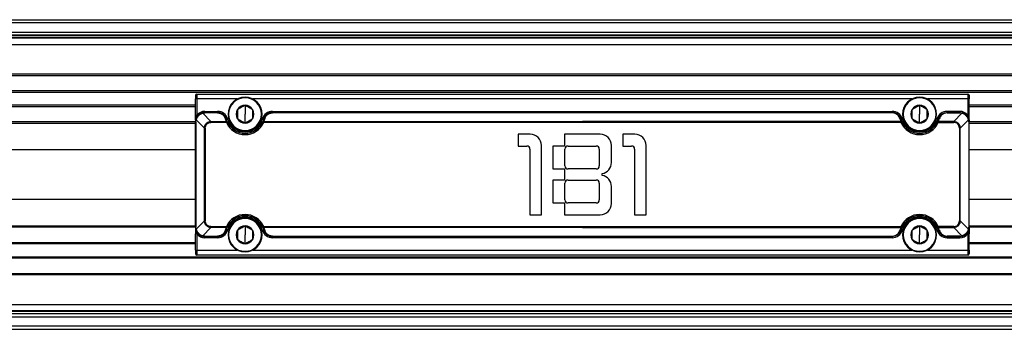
# Model space of a CAD drawing. Header units: millimetres. Extents: x -417 to 2052, y 446 to 879.
# Tile 7 of 21: x 255 to 414, y 446 to 496. Entities that reach past the tile are written whole.
import ezdxf

# ---------------------------------------------------------------- set-up
doc = ezdxf.new("R2010")
doc.units = ezdxf.units.MM

# ---------------------------------------------------------------- blocks, each defined once
blk = doc.blocks.new('Drawing View3')
at = {"color": 7, "linetype": 'Continuous', "lineweight": 25}
for p, q in [((-89, 29), (411, 29)), ((411, 28.5), (-89, 28.5)), ((-89, 27), (411, 27)), ((411, 26.5), (-89, 26.5)), ((410.8, 26), (-88.8, 26)), ((-84, 26.45), (406, 26.45)), ((406, 26.1), (-84, 26.1)), ((-88.8, 25), (410.8, 25)), ((406, 20.2), (-84, 20.2)), ((-84, 20), (406, 20)), ((406, 17.5), (-84, 17.5)), ((-84, 17.3), (406, 17.3)), ((98.5, 16.8), (98.5, 16.2)), ((98.7, 16.2), (98.5, 16.2)), ((98.5, 13.6), (98.5, 16.2)), ((98.7, 17), (98.7, 16.2)), ((98.7, 17), (223.3, 17)), ((98.7, 16.2), (98.7, 13.6)), ((105.25, 16.2), (98.7, 16.2)), ((106.5, 16.5), (106.5, 16.4)), ((214.25, 16.2), (107.75, 16.2)), ((215.5, 16.5), (215.5, 16.4)), ((223.3, 16.2), (216.75, 16.2)), ((223.3, 17), (223.3, 16.2)), ((223.3, 16.2), (223.3, 13.6)), ((223.3, 16.2), (223.5, 16.2)), ((223.5, 16.8), (223.5, 16.2)), ((223.5, 13.6), (223.5, 16.2)), ((98.5, 15.2), (-84, 15.2)), ((-84, 15), (98.5, 15)), ((106.5, 15.18), (106.5, 13.75)), ((215.5, 15.18), (215.5, 13.75)), ((406, 15.2), (223.5, 15.2)), ((223.5, 15), (406, 15)), ((98.5, 13.6), (98.7, 13.6)), ((98.6, 12.84), (99.94, 11.5)), ((101, 12.56), (99.66, 13.9)), ((100, 14.2), (102.07, 14.2)), ((100, 14), (100, 13.94)), ((100, 14), (102.07, 14)), ((102.07, 13.94), (100, 13.94)), ((102.07, 13.94), (102.07, 14)), ((103.71, 12.96), (103.52, 12.91)), ((106.5, 12.31), (106.5, 13.75)), ((110.93, 14.2), (110.93, 14)), ((110.93, 14.2), (211.07, 14.2)), ((110.93, 14), (110.93, 13.94)), ((110.93, 14), (211.07, 14)), ((211.07, 13.94), (110.93, 13.94)), ((211.07, 14.2), (211.07, 14)), ((211.07, 14), (211.07, 13.94)), ((215.5, 12.31), (215.5, 13.75)), ((218.29, 12.96), (218.48, 12.91)), ((222, 14.2), (219.93, 14.2)), ((219.93, 13.94), (219.93, 14)), ((222, 14), (219.93, 14)), ((219.93, 13.94), (222, 13.94)), ((221, 12.56), (222.34, 13.9)), ((222, 14), (222, 13.94)), ((223.4, 12.84), (222.06, 11.5)), ((223.5, 13.6), (223.3, 13.6)), ((98.5, 12.5), (-4.86, 12.5)), ((-4.52, 12.3), (98.5, 12.3)), ((98.5, -4.5), (98.5, 12.5)), ((98.56, 12.5), (98.56, -4.5)), ((100.08, 11.5), (99.94, 11.5)), ((99.94, -3.5), (99.94, 11.5)), ((100.08, 11.5), (100.08, -3.5)), ((101, 12.56), (101, 12.42)), ((101, 12.56), (103.48, 12.56)), ((103.48, 12.42), (101, 12.42)), ((103.48, 12.42), (103.48, 12.56)), ((103.66, 12.5), (103.48, 12.42)), ((109.52, 12.56), (161, 12.56)), ((212.48, 12.42), (109.52, 12.42)), ((212.48, 12.56), (161, 12.56)), ((218.34, 12.5), (218.52, 12.42)), ((218.52, 12.42), (218.52, 12.56)), ((221, 12.56), (218.52, 12.56)), ((218.52, 12.42), (221, 12.42)), ((221, 12.56), (221, 12.42)), ((221.92, 11.5), (222.06, 11.5)), ((221.92, 11.5), (221.92, -3.5)), ((222.06, -3.5), (222.06, 11.5)), ((223.44, 12.5), (223.44, -4.5)), ((223.5, -4.5), (223.5, 12.5)), ((406, 12.5), (223.5, 12.5)), ((223.5, 12.3), (406, 12.3)), ((106.5, 11), (106.5, 11.1)), ((152.59, 10.5), (150.64, 10.5)), ((150.64, 10.5), (150.64, 8.6)), ((163.89, 10.5), (158.14, 10.5)), ((158.14, 10.5), (158.14, 8.6)), ((169.49, 10.5), (167.54, 10.5)), ((167.54, 10.5), (167.54, 8.6)), ((215.5, 11), (215.5, 11.1)), ((150.64, 8.6), (152.04, 8.6)), ((152.54, 8.1), (152.54, -2.5)), ((154.39, -2.5), (154.39, 8.7)), ((158.14, 8.6), (156.24, 8.6)), ((156.24, 8.6), (156.24, 4.9)), ((158.19, 5.4), (158.19, 8.1)), ((158.69, 8.6), (163.24, 8.6)), ((163.74, 8.1), (163.74, 5.4)), ((165.69, 5.92), (165.69, 8.7)), ((167.54, 8.6), (168.94, 8.6)), ((169.44, 8.1), (169.44, -2.5)), ((171.29, -2.5), (171.29, 8.7)), ((156.24, 4.9), (158.14, 4.9)), ((158.14, 4.9), (158.14, 3.1)), ((163.24, 4.9), (158.69, 4.9)), ((164.19, 3.85), (164.19, 4.15)), ((158.14, 3.1), (156.24, 3.1)), ((156.24, 3.1), (156.24, -0.6)), ((158.19, -0.1), (158.19, 2.6)), ((158.69, 3.1), (163.24, 3.1)), ((163.74, 2.6), (163.74, -0.1)), ((165.69, -0.7), (165.69, 2.08)), ((156.24, -0.6), (158.14, -0.6)), ((158.14, -0.6), (158.14, -2.5)), ((163.24, -0.6), (158.69, -0.6)), ((106.5, -3), (106.5, -3.1)), ((152.54, -2.5), (154.39, -2.5)), ((158.14, -2.5), (163.89, -2.5)), ((169.44, -2.5), (171.29, -2.5)), ((215.5, -3), (215.5, -3.1)), ((98.5, -4.5), (-4.87, -4.5)), ((-4.52, -4.3), (98.5, -4.3)), ((98.5, -4.5), (98.56, -4.5)), ((99.94, -3.5), (98.6, -4.84)), ((99.66, -5.9), (101, -4.56)), ((99.94, -3.5), (100.08, -3.5)), ((101, -4.42), (101, -4.56)), ((101, -4.42), (103.48, -4.42)), ((103.48, -4.56), (101, -4.56)), ((106.5, -4.32), (106.5, -5.75)), ((109.34, -4.5), (109.52, -4.42)), ((109.52, -4.42), (109.52, -4.56)), ((109.52, -4.42), (212.48, -4.42)), ((161, -4.56), (109.52, -4.56)), ((161, -4.56), (212.48, -4.56)), ((212.48, -4.42), (212.48, -4.56)), ((212.66, -4.5), (212.48, -4.42)), ((215.5, -4.32), (215.5, -5.75)), ((221, -4.42), (218.52, -4.42)), ((218.52, -4.56), (221, -4.56)), ((221, -4.42), (221, -4.56)), ((222.34, -5.9), (221, -4.56)), ((222.06, -3.5), (221.92, -3.5)), ((222.06, -3.5), (223.4, -4.84)), ((223.5, -4.5), (223.44, -4.5)), ((223.5, -4.3), (406, -4.3)), ((406, -4.5), (223.5, -4.5)), ((98.7, -5.6), (98.5, -5.6)), ((98.5, -8.2), (98.5, -5.6)), ((98.7, -5.6), (98.7, -8.2)), ((100, -5.94), (102.07, -5.94)), ((102.07, -6), (100, -6)), ((100, -6), (100, -6.2)), ((102.07, -6.2), (100, -6.2)), ((102.07, -6), (102.07, -5.94)), ((106.5, -7.19), (106.5, -5.75)), ((109.29, -4.96), (109.48, -4.91)), ((110.93, -5.94), (211.07, -5.94)), ((110.93, -5.94), (110.93, -6)), ((211.07, -6), (110.93, -6)), ((211.07, -6.2), (110.93, -6.2)), ((211.07, -5.94), (211.07, -6)), ((212.71, -4.96), (212.52, -4.91)), ((215.5, -7.19), (215.5, -5.75)), ((222, -5.94), (219.93, -5.94)), ((219.93, -6), (219.93, -5.94)), ((219.93, -6), (222, -6)), ((219.93, -6.2), (222, -6.2)), ((222, -6), (222, -6.2)), ((223.3, -5.6), (223.5, -5.6)), ((223.3, -5.6), (223.3, -8.2)), ((223.5, -8.2), (223.5, -5.6)), ((-84, -7), (98.5, -7)), ((98.5, -7.2), (-84, -7.2)), ((223.5, -7), (406, -7)), ((406, -7.2), (223.5, -7.2)), ((-84, -9.3), (406, -9.3)), ((406, -9.5), (-84, -9.5)), ((98.5, -8.2), (98.7, -8.2)), ((98.5, -8.2), (98.5, -8.8)), ((98.7, -8.2), (105.25, -8.2)), ((98.7, -8.2), (98.7, -9)), ((223.3, -9), (98.7, -9)), ((106.5, -8.5), (106.5, -8.4)), ((107.75, -8.2), (214.25, -8.2)), ((215.5, -8.5), (215.5, -8.4)), ((216.75, -8.2), (223.3, -8.2)), ((223.5, -8.2), (223.3, -8.2)), ((223.3, -8.2), (223.3, -9)), ((223.5, -8.2), (223.5, -8.8)), ((-84, -12), (406, -12)), ((406, -12.2), (-84, -12.2)), ((-88.8, -17), (410.8, -17)), ((411, -18.5), (-89, -18.5)), ((-89, -19), (411, -19)), ((410.8, -18), (-88.8, -18)), ((406, -18.1), (-84, -18.1)), ((-84, -18.45), (406, -18.45)), ((411, -20.5), (-89, -20.5)), ((-89, -21), (411, -21))]:
    blk.add_line(p, q, dxfattribs=at)
at = {"color": 7, "linetype": 'Continuous', "lineweight": 25, "flags": 128}
for points in [[(100, 14.2), (100, 14.16), (100, 14.12), (100, 14.09), (100, 14.06), (100, 14.03), (100, 14.02), (100, 14), (100, 14)], [(102.07, 14), (102.07, 14), (102.07, 14.02), (102.07, 14.03), (102.07, 14.06), (102.07, 14.09), (102.07, 14.12), (102.07, 14.16), (102.07, 14.2)], [(109.29, 12.96), (109.33, 12.95), (109.36, 12.94), (109.4, 12.93), (109.43, 12.92), (109.45, 12.92), (109.47, 12.91), (109.48, 12.91), (109.48, 12.91)], [(212.71, 12.96), (212.67, 12.95), (212.64, 12.94), (212.6, 12.93), (212.57, 12.92), (212.55, 12.92), (212.53, 12.91), (212.52, 12.91), (212.52, 12.91)], [(219.93, 14), (219.93, 14), (219.93, 14.02), (219.93, 14.03), (219.93, 14.06), (219.93, 14.09), (219.93, 14.12), (219.93, 14.16), (219.93, 14.2)], [(222, 14.2), (222, 14.16), (222, 14.12), (222, 14.09), (222, 14.06), (222, 14.03), (222, 14.02), (222, 14), (222, 14)], [(98.56, 12.5), (98.55, 12.5), (98.53, 12.5), (98.52, 12.5), (98.52, 12.5), (98.51, 12.5), (98.5, 12.5), (98.5, 12.5), (98.5, 12.5)], [(109.52, 12.42), (109.48, 12.43), (109.45, 12.45), (109.42, 12.46), (109.39, 12.47), (109.37, 12.48), (109.35, 12.49), (109.34, 12.5), (109.34, 12.5)], [(109.52, 12.56), (109.52, 12.54), (109.52, 12.53), (109.52, 12.51), (109.52, 12.49), (109.52, 12.48), (109.52, 12.46), (109.52, 12.44), (109.52, 12.42)], [(212.48, 12.56), (212.48, 12.54), (212.48, 12.53), (212.48, 12.51), (212.48, 12.49), (212.48, 12.48), (212.48, 12.46), (212.48, 12.44), (212.48, 12.42)], [(212.48, 12.42), (212.52, 12.43), (212.55, 12.45), (212.58, 12.46), (212.61, 12.47), (212.63, 12.48), (212.65, 12.49), (212.66, 12.5), (212.66, 12.5)], [(223.44, 12.5), (223.45, 12.5), (223.47, 12.5), (223.48, 12.5), (223.48, 12.5), (223.49, 12.5), (223.5, 12.5), (223.5, 12.5), (223.5, 12.5)], [(103.48, -4.42), (103.52, -4.43), (103.55, -4.45), (103.58, -4.46), (103.61, -4.47), (103.63, -4.48), (103.65, -4.49), (103.66, -4.5), (103.66, -4.5)], [(103.48, -4.56), (103.48, -4.54), (103.48, -4.53), (103.48, -4.51), (103.48, -4.49), (103.48, -4.48), (103.48, -4.46), (103.48, -4.44), (103.48, -4.42)], [(218.52, -4.42), (218.48, -4.43), (218.45, -4.45), (218.42, -4.46), (218.39, -4.47), (218.37, -4.48), (218.35, -4.49), (218.34, -4.5), (218.34, -4.5)], [(218.52, -4.56), (218.52, -4.54), (218.52, -4.53), (218.52, -4.51), (218.52, -4.49), (218.52, -4.48), (218.52, -4.46), (218.52, -4.44), (218.52, -4.42)], [(100, -5.94), (100, -5.95), (100, -5.97), (100, -5.98), (100, -5.98), (100, -5.99), (100, -6), (100, -6), (100, -6)], [(102.07, -6.2), (102.07, -6.16), (102.07, -6.12), (102.07, -6.09), (102.07, -6.06), (102.07, -6.03), (102.07, -6.02), (102.07, -6), (102.07, -6)], [(103.71, -4.96), (103.67, -4.95), (103.64, -4.94), (103.6, -4.93), (103.57, -4.92), (103.55, -4.92), (103.53, -4.91), (103.52, -4.91), (103.52, -4.91)], [(110.93, -6), (110.93, -6), (110.93, -6.02), (110.93, -6.03), (110.93, -6.06), (110.93, -6.09), (110.93, -6.12), (110.93, -6.16), (110.93, -6.2)], [(211.07, -6), (211.07, -6), (211.07, -6.02), (211.07, -6.03), (211.07, -6.06), (211.07, -6.09), (211.07, -6.12), (211.07, -6.16), (211.07, -6.2)], [(218.29, -4.96), (218.33, -4.95), (218.36, -4.94), (218.4, -4.93), (218.43, -4.92), (218.45, -4.92), (218.47, -4.91), (218.48, -4.91), (218.48, -4.91)], [(219.93, -6.2), (219.93, -6.16), (219.93, -6.12), (219.93, -6.09), (219.93, -6.06), (219.93, -6.03), (219.93, -6.02), (219.93, -6), (219.93, -6)], [(222, -5.94), (222, -5.95), (222, -5.97), (222, -5.98), (222, -5.98), (222, -5.99), (222, -6), (222, -6), (222, -6)]]:
    blk.add_lwpolyline(points, dxfattribs=at)
at = {"color": 7, "linetype": 'Continuous', "lineweight": 25}
for centre, radius, start, end in [((98.7, 16.8), 0.2, 90, 180), ((106.5, 13.75), 2.75, 90, 270), ((106.5, 13.75), 2.65, 90, 270), ((106.5, 13.75), 2.75, 270, 90), ((106.5, 13.75), 2.65, 270, 90), ((215.5, 13.75), 2.75, 90, 270), ((215.5, 13.75), 2.65, 90, 270), ((215.5, 13.75), 2.75, 270, 90), ((215.5, 13.75), 2.65, 270, 90), ((223.3, 16.8), 0.2, 0, 90), ((106.5, 13.75), 1.44, 150, 210), ((106.5, 13.75), 1.44, 90, 150), ((106.5, 13.75), 1.44, 30, 90), ((106.5, 13.75), 1.44, 330.0027, 30), ((215.5, 13.75), 1.43, 150, 210), ((215.5, 13.75), 1.44, 90, 150), ((215.5, 13.75), 1.44, 30, 90), ((215.5, 13.75), 1.43, 330.0027, 30), ((100, 12.5), 1.7, 90, 139.8808), ((102.07, 12.5), 1.7, 15.7678, 90), ((106.5, 13.75), 2.9, 195.7678, 344.2322), ((106.5, 13.75), 1.44, 210, 270), ((106.5, 13.75), 1.44, 270, 330.0027), ((110.93, 12.5), 1.7, 90, 164.2322), ((211.07, 12.5), 1.7, 15.7678, 90), ((215.5, 13.75), 2.9, 195.7678, 344.2322), ((215.5, 13.75), 1.44, 210, 270), ((215.5, 13.75), 1.44, 270, 330.0027), ((219.93, 12.5), 1.7, 90, 164.2322), ((222, 12.5), 1.7, 40.1192, 90), ((106.5, 13.75), 3.3, 203.8217, 336.1783), ((106.5, 13.75), 3.1, 203.8216, 336.1783), ((109.47, 12.41), 0.155, 69.9087, 146.7713), ((212.53, 12.41), 0.155, 33.2287, 110.0913), ((215.5, 13.75), 3.3, 203.8217, 336.1783), ((215.5, 13.75), 3.1, 203.8217, 336.1784), ((152.59, 8.7), 1.8, 0, 90), ((163.89, 8.7), 1.8, 0, 90), ((169.49, 8.7), 1.8, 0, 90), ((152.04, 8.1), 0.5, 0, 90), ((158.69, 8.1), 0.5, 90, 180), ((163.24, 8.1), 0.5, 0, 90), ((168.94, 8.1), 0.5, 0, 90), ((158.69, 5.4), 0.5, 180, 270), ((163.24, 5.4), 0.5, 270, 0), ((163.89, 5.92), 1.8, 279.5941, 0), ((163.89, 2.08), 1.8, 0, 80.4059), ((158.69, 2.6), 0.5, 90, 180), ((163.24, 2.6), 0.5, 0, 90), ((158.69, -0.1), 0.5, 180, 270), ((163.24, -0.1), 0.5, 270, 0), ((163.89, -0.7), 1.8, 270, 0), ((106.5, -5.75), 3.3, 23.8217, 156.1783), ((106.5, -5.75), 3.1, 23.8216, 156.1783), ((106.5, -5.75), 2.9, 15.7678, 164.2322), ((106.5, -5.75), 2.75, 90, 270), ((106.5, -5.75), 2.65, 90, 270), ((106.5, -5.75), 2.75, 270, 90), ((106.5, -5.75), 2.65, 270, 90), ((215.5, -5.75), 3.3, 23.8217, 156.1783), ((215.5, -5.75), 3.1, 23.8217, 156.1784), ((215.5, -5.75), 2.9, 15.7678, 164.2322), ((215.5, -5.75), 2.75, 90, 270), ((215.5, -5.75), 2.65, 90, 270), ((215.5, -5.75), 2.75, 270, 90), ((215.5, -5.75), 2.65, 270, 90), ((103.53, -4.41), 0.155, 249.9061, 326.7715), ((106.5, -5.75), 1.44, 90, 150), ((106.5, -5.75), 1.44, 30, 90), ((215.5, -5.75), 1.44, 90, 150), ((215.5, -5.75), 1.44, 30, 90), ((218.47, -4.41), 0.155, 213.2285, 290.0939), ((100, -4.5), 1.7, 220.1191, 270), ((102.07, -4.5), 1.7, 270, 344.2322), ((106.5, -5.75), 1.44, 150, 210), ((106.5, -5.75), 1.44, 330.0027, 30), ((110.93, -4.5), 1.7, 195.7678, 270), ((211.07, -4.5), 1.7, 270, 344.2322), ((215.5, -5.75), 1.43, 150, 210), ((215.5, -5.75), 1.43, 330.0027, 30), ((219.93, -4.5), 1.7, 195.7678, 270), ((222, -4.5), 1.7, 270, 319.8809), ((106.5, -5.75), 1.44, 210, 270), ((106.5, -5.75), 1.44, 270, 330.0027), ((215.5, -5.75), 1.44, 210, 270), ((215.5, -5.75), 1.44, 270, 330.0027), ((98.7, -8.8), 0.2, 180, 270), ((223.3, -8.8), 0.2, 270, 0)]:
    blk.add_arc(centre, radius, start, end, dxfattribs=at)
for points, knots in [([(106.5, 15.18), (106.45, 15.15), (106.34, 15.09), (106.14, 14.97), (105.88, 14.83), (105.62, 14.68), (105.42, 14.56), (105.31, 14.5), (105.26, 14.47)], [0, 0, 0, 0, 0.132945, 0.257287, 0.499981, 0.7427, 0.86683, 1, 1, 1, 1]), ([(105.26, 14.47), (105.26, 14.41), (105.26, 14.28), (105.26, 14.05), (105.26, 13.75), (105.26, 13.45), (105.26, 13.22), (105.26, 13.09), (105.26, 13.03)], [0, 0, 0, 0, 0.1329454, 0.2572868, 0.4999807, 0.7427004, 0.8668303, 1, 1, 1, 1]), ([(107.74, 14.47), (107.69, 14.5), (107.58, 14.56), (107.38, 14.68), (107.12, 14.83), (106.86, 14.97), (106.66, 15.09), (106.55, 15.15), (106.5, 15.18)], [0, 0, 0, 0, 0.132945, 0.257287, 0.499981, 0.7427, 0.86683, 1, 1, 1, 1]), ([(107.74, 13.03), (107.74, 13.09), (107.74, 13.22), (107.74, 13.45), (107.74, 13.75), (107.74, 14.05), (107.74, 14.28), (107.74, 14.41), (107.74, 14.47)], [0, 0, 0, 0, 0.133001, 0.257323, 0.500022, 0.742747, 0.866855, 1, 1, 1, 1]), ([(215.5, 15.18), (215.45, 15.15), (215.34, 15.09), (215.14, 14.97), (214.88, 14.83), (214.62, 14.68), (214.42, 14.56), (214.31, 14.5), (214.26, 14.47)], [0, 0, 0, 0, 0.132945, 0.257287, 0.499981, 0.7427, 0.86683, 1, 1, 1, 1]), ([(214.26, 14.47), (214.26, 14.41), (214.26, 14.28), (214.26, 14.05), (214.26, 13.75), (214.26, 13.45), (214.26, 13.22), (214.26, 13.09), (214.26, 13.03)], [0, 0, 0, 0, 0.1329454, 0.2572868, 0.4999807, 0.7427004, 0.8668303, 1, 1, 1, 1]), ([(216.74, 14.47), (216.69, 14.5), (216.58, 14.56), (216.38, 14.68), (216.12, 14.83), (215.86, 14.97), (215.66, 15.09), (215.55, 15.15), (215.5, 15.18)], [0, 0, 0, 0, 0.132945, 0.257287, 0.499981, 0.7427, 0.86683, 1, 1, 1, 1]), ([(216.74, 13.03), (216.74, 13.09), (216.74, 13.22), (216.74, 13.45), (216.74, 13.75), (216.74, 14.05), (216.74, 14.28), (216.74, 14.41), (216.74, 14.47)], [0, 0, 0, 0, 0.133001, 0.257323, 0.500022, 0.742747, 0.866855, 1, 1, 1, 1]), ([(98.5, 12.76), (98.5, 12.86), (98.5, 13.12), (98.5, 13.42), (98.5, 13.6)], [0, 0, 0, 0, 0.400823, 1, 1, 1, 1]), ([(98.53, 12.77), (98.54, 12.87), (98.56, 13.15), (98.64, 13.42), (98.7, 13.6)], [0, 0, 0, 0, 0.364947, 1, 1, 1, 1]), ([(99.61, 13.95), (99.36, 13.88), (99.13, 13.75), (98.75, 13.37), (98.62, 13.14), (98.55, 12.89)], [0, 0, 0, 0, 0.5, 0.5, 1, 1, 1, 1]), ([(99.66, 13.9), (99.63, 13.89), (99.56, 13.86), (99.45, 13.82), (99.35, 13.77), (99.26, 13.71), (99.16, 13.65), (99.08, 13.58), (98.98, 13.48), (98.87, 13.36), (98.76, 13.2), (98.66, 13.02), (98.62, 12.9), (98.6, 12.84)], [0, 0, 0, 0, 0.074242, 0.147443, 0.21967, 0.290993, 0.361483, 0.431216, 0.500267, 0.622461, 0.746228, 0.871951, 1, 1, 1, 1]), ([(103.52, 12.91), (103.46, 13.1), (103.38, 13.26), (103.16, 13.55), (103.03, 13.66), (102.64, 13.93), (102.35, 14), (102.07, 14)], [0, 0, 0, 0, 0.25, 0.25, 0.5, 0.5, 1, 1, 1, 1]), ([(102.07, 13.94), (102.24, 13.94), (102.56, 13.88), (102.81, 13.72), (103.13, 13.45), (103.26, 13.23), (103.32, 12.99)], [0, 0, 0, 0, 0.25, 0.5, 0.5, 1, 1, 1, 1]), ([(103.52, 12.91), (103.51, 12.94), (103.49, 12.96), (103.41, 13), (103.37, 13), (103.32, 12.99)], [0, 0, 0, 0, 0.5, 0.5, 1, 1, 1, 1]), ([(105.26, 13.03), (105.31, 13), (105.42, 12.94), (105.62, 12.82), (105.88, 12.67), (106.14, 12.53), (106.34, 12.41), (106.45, 12.35), (106.5, 12.31)], [0, 0, 0, 0, 0.132945, 0.257287, 0.499981, 0.7427, 0.86683, 1, 1, 1, 1]), ([(106.5, 12.31), (106.55, 12.35), (106.66, 12.41), (106.86, 12.53), (107.12, 12.67), (107.38, 12.82), (107.58, 12.94), (107.69, 13), (107.74, 13.03)], [0, 0, 0, 0, 0.132978, 0.257333, 0.500022, 0.742736, 0.866877, 1, 1, 1, 1]), ([(110.93, 14), (110.89, 14), (110.83, 14), (110.73, 13.99), (110.62, 13.97), (110.52, 13.94), (110.41, 13.91), (110.3, 13.87), (110.2, 13.81), (110.07, 13.74), (109.94, 13.63), (109.79, 13.49), (109.66, 13.32), (109.55, 13.12), (109.51, 12.98), (109.48, 12.91)], [0, 0, 0, 0, 0.044099, 0.09051, 0.139122, 0.189827, 0.242631, 0.297493, 0.354411, 0.413341, 0.511681, 0.619527, 0.736845, 0.863674, 1, 1, 1, 1]), ([(109.68, 12.99), (109.63, 13), (109.59, 13), (109.51, 12.96), (109.49, 12.94), (109.48, 12.91)], [0, 0, 0, 0, 0.5, 0.5, 1, 1, 1, 1]), ([(109.68, 12.99), (109.74, 13.23), (109.87, 13.45), (110.19, 13.72), (110.44, 13.88), (110.76, 13.94), (110.93, 13.94)], [0, 0, 0, 0, 0.5, 0.5, 0.75, 1, 1, 1, 1]), ([(212.52, 12.91), (212.5, 12.95), (212.48, 13.02), (212.44, 13.13), (212.38, 13.23), (212.33, 13.32), (212.24, 13.45), (212.11, 13.6), (211.91, 13.75), (211.71, 13.87), (211.5, 13.94), (211.29, 13.99), (211.14, 14), (211.07, 14)], [0, 0, 0, 0, 0.072354, 0.140597, 0.204747, 0.264823, 0.32085, 0.460477, 0.586941, 0.700281, 0.806821, 0.904416, 1, 1, 1, 1]), ([(212.32, 12.99), (212.26, 13.23), (212.13, 13.45), (211.81, 13.72), (211.56, 13.88), (211.24, 13.94), (211.07, 13.94)], [0, 0, 0, 0, 0.5, 0.5, 0.75, 1, 1, 1, 1]), ([(212.52, 12.91), (212.51, 12.94), (212.49, 12.96), (212.41, 13), (212.37, 13), (212.32, 12.99)], [0, 0, 0, 0, 0.5, 0.5, 1, 1, 1, 1]), ([(214.26, 13.03), (214.31, 13), (214.42, 12.94), (214.62, 12.82), (214.88, 12.67), (215.14, 12.53), (215.34, 12.41), (215.45, 12.35), (215.5, 12.31)], [0, 0, 0, 0, 0.132945, 0.257287, 0.499981, 0.7427, 0.86683, 1, 1, 1, 1]), ([(215.5, 12.31), (215.55, 12.35), (215.66, 12.41), (215.86, 12.53), (216.12, 12.67), (216.38, 12.82), (216.58, 12.94), (216.69, 13), (216.74, 13.03)], [0, 0, 0, 0, 0.132978, 0.257333, 0.500022, 0.742736, 0.866877, 1, 1, 1, 1]), ([(218.48, 12.91), (218.54, 13.1), (218.62, 13.26), (218.84, 13.55), (218.97, 13.66), (219.36, 13.93), (219.65, 14), (219.93, 14)], [0, 0, 0, 0, 0.25, 0.25, 0.5, 0.5, 1, 1, 1, 1]), ([(218.68, 12.99), (218.63, 13), (218.59, 13), (218.51, 12.96), (218.49, 12.94), (218.48, 12.91)], [0, 0, 0, 0, 0.5, 0.5, 1, 1, 1, 1]), ([(219.93, 13.94), (219.76, 13.94), (219.44, 13.88), (219.19, 13.72), (218.87, 13.45), (218.74, 13.23), (218.68, 12.99)], [0, 0, 0, 0, 0.25, 0.5, 0.5, 1, 1, 1, 1]), ([(223.4, 12.84), (223.39, 12.87), (223.36, 12.95), (223.32, 13.05), (223.26, 13.16), (223.21, 13.25), (223.14, 13.34), (223.07, 13.42), (222.98, 13.52), (222.86, 13.63), (222.7, 13.74), (222.52, 13.83), (222.4, 13.88), (222.34, 13.9)], [0, 0, 0, 0, 0.076862, 0.152001, 0.225321, 0.296785, 0.366383, 0.434119, 0.50001, 0.620321, 0.743758, 0.870375, 1, 1, 1, 1]), ([(223.45, 12.89), (223.44, 12.92), (223.42, 13), (223.37, 13.1), (223.33, 13.21), (223.27, 13.3), (223.21, 13.39), (223.14, 13.48), (223.04, 13.58), (222.92, 13.69), (222.75, 13.8), (222.58, 13.89), (222.45, 13.93), (222.39, 13.95)], [0, 0, 0, 0, 0.073835, 0.146764, 0.218854, 0.290174, 0.360795, 0.430791, 0.500237, 0.621962, 0.745573, 0.871462, 1, 1, 1, 1]), ([(223.3, 13.6), (223.31, 13.56), (223.34, 13.48), (223.37, 13.36), (223.41, 13.22), (223.45, 13.05), (223.49, 12.81), (223.5, 12.61), (223.5, 12.5)], [0, 0, 0, 0, 0.100577, 0.214644, 0.341721, 0.481493, 0.691324, 1, 1, 1, 1]), ([(223.5, 12.76), (223.5, 12.86), (223.5, 13.12), (223.5, 13.42), (223.5, 13.6)], [0, 0, 0, 0, 0.400823, 1, 1, 1, 1]), ([(99.94, 11.5), (99.94, 11.54), (99.95, 11.62), (99.97, 11.74), (100, 11.84), (100.04, 11.97), (100.13, 12.11), (100.25, 12.26), (100.4, 12.39), (100.55, 12.46), (100.69, 12.51), (100.84, 12.54), (100.95, 12.55), (101, 12.56)], [0, 0, 0, 0, 0.074924, 0.145391, 0.21161, 0.273835, 0.385878, 0.509295, 0.625745, 0.727651, 0.808182, 0.89884, 1, 1, 1, 1]), ([(103.48, 12.56), (103.52, 12.57), (103.56, 12.57), (103.63, 12.54), (103.65, 12.52), (103.66, 12.5)], [0, 0, 0, 0, 0.5, 0.5, 1, 1, 1, 1]), ([(218.34, 12.5), (218.34, 12.5), (218.35, 12.52), (218.37, 12.54), (218.4, 12.56), (218.45, 12.57), (218.49, 12.56), (218.52, 12.56)], [0, 0, 0, 0, 0.124574, 0.289885, 0.496574, 0.698239, 1, 1, 1, 1]), ([(221, 12.56), (221.04, 12.56), (221.14, 12.55), (221.3, 12.52), (221.49, 12.45), (221.63, 12.36), (221.74, 12.26), (221.85, 12.15), (221.95, 11.99), (222.02, 11.8), (222.05, 11.64), (222.06, 11.54), (222.06, 11.5)], [0, 0, 0, 0, 0.07614, 0.176434, 0.301704, 0.421187, 0.49261, 0.562258, 0.702452, 0.821968, 0.920982, 1, 1, 1, 1]), ([(98.5, 8), (96.6, 8), (93.08, 8), (88.18, 8), (84.09, 8), (80.74, 8), (77.87, 8), (75.19, 8), (72.48, 8), (64.86, 8), (55.95, 8), (45.82, 8), (39.58, 8), (34.5, 8), (30.18, 8), (26.09, 8), (21.52, 8), (16.59, 8), (11.38, 8), (5.78, 8), (1.91, 8), (0, 8)], [0, 0, 0, 0, 0.057447, 0.106983, 0.148517, 0.181851, 0.208982, 0.236101, 0.263611, 0.291535, 0.469096, 0.536366, 0.60109, 0.659653, 0.691347, 0.732667, 0.784231, 0.830099, 0.882593, 0.942223, 1, 1, 1, 1]), ([(422.3, 8), (420.82, 8), (417.74, 8), (413.29, 8), (409.19, 8), (405.77, 8), (402.89, 8), (397.03, 8), (384.66, 8), (359.88, 8), (330.78, 8), (300.66, 8), (281.93, 8), (269.8, 8), (264.38, 8), (259.21, 8), (254.83, 8), (250.85, 8), (246.92, 8), (242.2, 8), (236.69, 8), (230.37, 8), (225.88, 8), (223.5, 8)], [0, 0, 0, 0, 0.022371, 0.046422, 0.067055, 0.084207, 0.097901, 0.110574, 0.172461, 0.284539, 0.484684, 0.612049, 0.739409, 0.767429, 0.7951, 0.821041, 0.845442, 0.861255, 0.880987, 0.904676, 0.93237, 0.964124, 1, 1, 1, 1]), ([(0, 0), (1.83, 0), (5.53, 0), (10.84, 0), (15.7, 0), (19.85, 0), (23.33, 0), (26.31, 0), (29.04, 0), (33.73, 0), (40.47, 0), (48.8, 0), (56.71, 0), (64.02, 0), (69.58, 0), (73.45, 0), (76.04, 0), (79.17, 0), (83.01, 0), (87.56, 0), (92.8, 0), (96.53, 0), (98.5, 0)], [0, 0, 0, 0, 0.055437, 0.112143, 0.161151, 0.202984, 0.238061, 0.266823, 0.293747, 0.321098, 0.409567, 0.499328, 0.575485, 0.651591, 0.723011, 0.74541, 0.769926, 0.801809, 0.840948, 0.887119, 0.940151, 1, 1, 1, 1]), ([(223.5, 0), (225.74, 0), (229.94, 0), (235.79, 0), (240.77, 0), (244.89, 0), (251.41, 0), (264.01, 0), (288.82, 0), (318.01, 0), (348.22, 0), (367.62, 0), (381.04, 0), (388.28, 0), (393.77, 0), (397.65, 0), (400.35, 0), (403.65, 0), (407.63, 0), (412.28, 0), (417.24, 0), (420.65, 0), (422.3, 0)], [0, 0, 0, 0, 0.033833, 0.063219, 0.088222, 0.108895, 0.125363, 0.186472, 0.298888, 0.499641, 0.627395, 0.755148, 0.792621, 0.829935, 0.864467, 0.875361, 0.888536, 0.905159, 0.925184, 0.94855, 0.97519, 1, 1, 1, 1]), ([(98.5, -4.5), (98.5, -4.53), (98.5, -4.6), (98.51, -4.69), (98.53, -4.79), (98.54, -4.86), (98.55, -4.89)], [0, 0, 0, 0, 0.243715, 0.491724, 0.743868, 1, 1, 1, 1]), ([(98.5, -4.5), (98.5, -4.55), (98.5, -4.66), (98.52, -4.84), (98.55, -5.02), (98.59, -5.2), (98.64, -5.39), (98.68, -5.53), (98.7, -5.6)], [0, 0, 0, 0, 0.139712, 0.305577, 0.481326, 0.61566, 0.821962, 1, 1, 1, 1]), ([(98.5, -4.5), (98.5, -4.67), (98.5, -4.92), (98.5, -5.29), (98.5, -5.49), (98.5, -5.6)], [0, 0, 0, 0, 0.5, 0.75, 1, 1, 1, 1]), ([(101, -4.56), (100.96, -4.56), (100.88, -4.55), (100.76, -4.53), (100.66, -4.5), (100.53, -4.46), (100.39, -4.37), (100.24, -4.25), (100.11, -4.1), (100.04, -3.95), (99.99, -3.81), (99.96, -3.66), (99.95, -3.55), (99.94, -3.5)], [0, 0, 0, 0, 0.07492, 0.145386, 0.211606, 0.273833, 0.385877, 0.509294, 0.625744, 0.727651, 0.808181, 0.89884, 1, 1, 1, 1]), ([(106.5, -4.32), (106.45, -4.35), (106.34, -4.41), (106.14, -4.53), (105.88, -4.67), (105.62, -4.82), (105.42, -4.94), (105.31, -5), (105.26, -5.03)], [0, 0, 0, 0, 0.132945, 0.257287, 0.499981, 0.7427, 0.86683, 1, 1, 1, 1]), ([(107.74, -5.03), (107.69, -5), (107.58, -4.94), (107.38, -4.82), (107.12, -4.67), (106.86, -4.53), (106.66, -4.41), (106.55, -4.35), (106.5, -4.32)], [0, 0, 0, 0, 0.132945, 0.257287, 0.499981, 0.7427, 0.86683, 1, 1, 1, 1]), ([(109.52, -4.56), (109.48, -4.57), (109.44, -4.57), (109.37, -4.54), (109.35, -4.52), (109.34, -4.5)], [0, 0, 0, 0, 0.5, 0.5, 1, 1, 1, 1]), ([(212.66, -4.5), (212.66, -4.5), (212.65, -4.52), (212.63, -4.54), (212.6, -4.56), (212.55, -4.57), (212.51, -4.56), (212.48, -4.56)], [0, 0, 0, 0, 0.124577, 0.289888, 0.496575, 0.698203, 1, 1, 1, 1]), ([(215.5, -4.32), (215.45, -4.35), (215.34, -4.41), (215.14, -4.53), (214.88, -4.67), (214.62, -4.82), (214.42, -4.94), (214.31, -5), (214.26, -5.03)], [0, 0, 0, 0, 0.132945, 0.257287, 0.499981, 0.7427, 0.86683, 1, 1, 1, 1]), ([(216.74, -5.03), (216.69, -5), (216.58, -4.94), (216.38, -4.82), (216.12, -4.67), (215.86, -4.53), (215.66, -4.41), (215.55, -4.35), (215.5, -4.32)], [0, 0, 0, 0, 0.132945, 0.257287, 0.499981, 0.7427, 0.86683, 1, 1, 1, 1]), ([(222.06, -3.5), (222.06, -3.54), (222.05, -3.64), (222.02, -3.8), (221.95, -3.99), (221.86, -4.13), (221.76, -4.24), (221.65, -4.35), (221.49, -4.45), (221.3, -4.52), (221.14, -4.55), (221.04, -4.56), (221, -4.56)], [0, 0, 0, 0, 0.0761372, 0.1764311, 0.3017048, 0.4211881, 0.4926105, 0.5622591, 0.7024343, 0.8219441, 0.9209639, 1, 1, 1, 1]), ([(223.3, -5.6), (223.31, -5.57), (223.33, -5.51), (223.36, -5.4), (223.4, -5.26), (223.45, -5.03), (223.49, -4.77), (223.5, -4.58), (223.5, -4.5)], [0, 0, 0, 0, 0.069512, 0.168234, 0.298086, 0.460897, 0.795818, 1, 1, 1, 1]), ([(223.45, -4.89), (223.46, -4.86), (223.47, -4.79), (223.49, -4.7), (223.5, -4.6), (223.5, -4.53), (223.5, -4.5)], [0, 0, 0, 0, 0.25387, 0.504654, 0.753106, 1, 1, 1, 1]), ([(223.5, -4.5), (223.5, -4.67), (223.5, -4.92), (223.5, -5.29), (223.5, -5.49), (223.5, -5.6)], [0, 0, 0, 0, 0.5, 0.75, 1, 1, 1, 1]), ([(98.55, -4.89), (98.62, -5.14), (98.75, -5.37), (99.13, -5.75), (99.36, -5.88), (99.61, -5.95)], [0, 0, 0, 0, 0.5, 0.5, 1, 1, 1, 1]), ([(98.6, -4.84), (98.61, -4.87), (98.64, -4.94), (98.68, -5.05), (98.73, -5.15), (98.79, -5.24), (98.85, -5.34), (98.92, -5.42), (99.02, -5.52), (99.14, -5.63), (99.3, -5.74), (99.48, -5.84), (99.6, -5.88), (99.66, -5.9)], [0, 0, 0, 0, 0.0742415, 0.1474424, 0.2196693, 0.2909917, 0.3614815, 0.4312134, 0.5002644, 0.6224599, 0.7462268, 0.8719509, 1, 1, 1, 1]), ([(102.07, -6), (102.11, -6), (102.17, -6), (102.27, -5.99), (102.38, -5.97), (102.48, -5.94), (102.59, -5.91), (102.7, -5.87), (102.8, -5.81), (102.93, -5.74), (103.06, -5.63), (103.21, -5.49), (103.34, -5.32), (103.45, -5.12), (103.49, -4.98), (103.52, -4.91)], [0, 0, 0, 0, 0.0440991, 0.0905097, 0.139122, 0.1898272, 0.2426312, 0.2974928, 0.3544111, 0.4133415, 0.5116808, 0.6195272, 0.736845, 0.8636736, 1, 1, 1, 1]), ([(103.32, -4.99), (103.26, -5.23), (103.13, -5.45), (102.81, -5.72), (102.56, -5.88), (102.24, -5.94), (102.07, -5.94)], [0, 0, 0, 0, 0.5, 0.5, 0.75, 1, 1, 1, 1]), ([(103.32, -4.99), (103.37, -5), (103.41, -5), (103.49, -4.96), (103.51, -4.94), (103.52, -4.91)], [0, 0, 0, 0, 0.5, 0.5, 1, 1, 1, 1]), ([(105.26, -5.03), (105.26, -5.09), (105.26, -5.22), (105.26, -5.45), (105.26, -5.75), (105.26, -6.05), (105.26, -6.28), (105.26, -6.41), (105.26, -6.47)], [0, 0, 0, 0, 0.1329454, 0.2572868, 0.4999807, 0.7427004, 0.8668303, 1, 1, 1, 1]), ([(107.74, -6.47), (107.74, -6.41), (107.74, -6.28), (107.74, -6.05), (107.74, -5.75), (107.74, -5.45), (107.74, -5.22), (107.74, -5.09), (107.74, -5.03)], [0, 0, 0, 0, 0.133001, 0.257323, 0.500022, 0.742747, 0.866855, 1, 1, 1, 1]), ([(109.48, -4.91), (109.49, -4.94), (109.51, -4.96), (109.59, -5), (109.63, -5), (109.68, -4.99)], [0, 0, 0, 0, 0.5, 0.5, 1, 1, 1, 1]), ([(109.48, -4.91), (109.54, -5.1), (109.62, -5.26), (109.84, -5.55), (109.97, -5.66), (110.36, -5.93), (110.65, -6), (110.93, -6)], [0, 0, 0, 0, 0.25, 0.25, 0.5, 0.5, 1, 1, 1, 1]), ([(110.93, -5.94), (110.76, -5.94), (110.44, -5.88), (110.19, -5.72), (109.87, -5.45), (109.74, -5.23), (109.68, -4.99)], [0, 0, 0, 0, 0.25, 0.5, 0.5, 1, 1, 1, 1]), ([(212.52, -4.91), (212.46, -5.1), (212.38, -5.26), (212.16, -5.55), (212.03, -5.66), (211.64, -5.93), (211.35, -6), (211.07, -6)], [0, 0, 0, 0, 0.25, 0.25, 0.5, 0.5, 1, 1, 1, 1]), ([(211.07, -5.94), (211.24, -5.94), (211.56, -5.88), (211.81, -5.72), (212.13, -5.45), (212.26, -5.23), (212.32, -4.99)], [0, 0, 0, 0, 0.25, 0.5, 0.5, 1, 1, 1, 1]), ([(212.32, -4.99), (212.37, -5), (212.41, -5), (212.49, -4.96), (212.51, -4.94), (212.52, -4.91)], [0, 0, 0, 0, 0.5, 0.5, 1, 1, 1, 1]), ([(214.26, -5.03), (214.26, -5.09), (214.26, -5.22), (214.26, -5.45), (214.26, -5.75), (214.26, -6.05), (214.26, -6.28), (214.26, -6.41), (214.26, -6.47)], [0, 0, 0, 0, 0.1329454, 0.2572868, 0.4999807, 0.7427004, 0.8668303, 1, 1, 1, 1]), ([(216.74, -6.47), (216.74, -6.41), (216.74, -6.28), (216.74, -6.05), (216.74, -5.75), (216.74, -5.45), (216.74, -5.22), (216.74, -5.09), (216.74, -5.03)], [0, 0, 0, 0, 0.133001, 0.257323, 0.500022, 0.742747, 0.866855, 1, 1, 1, 1]), ([(218.48, -4.91), (218.49, -4.94), (218.51, -4.96), (218.59, -5), (218.63, -5), (218.68, -4.99)], [0, 0, 0, 0, 0.5, 0.5, 1, 1, 1, 1]), ([(218.48, -4.91), (218.5, -4.95), (218.52, -5.02), (218.56, -5.13), (218.62, -5.23), (218.67, -5.32), (218.76, -5.45), (218.89, -5.6), (219.09, -5.75), (219.29, -5.87), (219.5, -5.94), (219.71, -5.99), (219.86, -6), (219.93, -6)], [0, 0, 0, 0, 0.072354, 0.140597, 0.204747, 0.264823, 0.32085, 0.460477, 0.586941, 0.700281, 0.806821, 0.904416, 1, 1, 1, 1]), ([(218.68, -4.99), (218.74, -5.23), (218.87, -5.45), (219.19, -5.72), (219.44, -5.88), (219.76, -5.94), (219.93, -5.94)], [0, 0, 0, 0, 0.5, 0.5, 0.75, 1, 1, 1, 1]), ([(222.34, -5.9), (222.37, -5.89), (222.45, -5.86), (222.55, -5.82), (222.66, -5.76), (222.75, -5.71), (222.84, -5.64), (222.92, -5.57), (223.02, -5.48), (223.13, -5.36), (223.24, -5.2), (223.33, -5.02), (223.38, -4.9), (223.4, -4.84)], [0, 0, 0, 0, 0.076863, 0.152003, 0.225325, 0.296789, 0.366386, 0.434123, 0.500013, 0.620324, 0.743762, 0.870377, 1, 1, 1, 1]), ([(222.39, -5.95), (222.42, -5.94), (222.5, -5.92), (222.6, -5.87), (222.71, -5.83), (222.8, -5.77), (222.89, -5.71), (222.98, -5.64), (223.08, -5.54), (223.19, -5.42), (223.3, -5.25), (223.39, -5.08), (223.43, -4.95), (223.45, -4.89)], [0, 0, 0, 0, 0.0738346, 0.1467635, 0.2188536, 0.2901736, 0.360795, 0.4307911, 0.5002372, 0.6219624, 0.7455734, 0.8714622, 1, 1, 1, 1]), ([(105.26, -6.47), (105.31, -6.5), (105.42, -6.56), (105.62, -6.68), (105.88, -6.83), (106.14, -6.97), (106.34, -7.09), (106.45, -7.15), (106.5, -7.19)], [0, 0, 0, 0, 0.132945, 0.257287, 0.499981, 0.7427, 0.86683, 1, 1, 1, 1]), ([(106.5, -7.19), (106.55, -7.15), (106.66, -7.09), (106.86, -6.97), (107.12, -6.83), (107.38, -6.68), (107.58, -6.56), (107.69, -6.5), (107.74, -6.47)], [0, 0, 0, 0, 0.132978, 0.257333, 0.500022, 0.742736, 0.866877, 1, 1, 1, 1]), ([(214.26, -6.47), (214.31, -6.5), (214.42, -6.56), (214.62, -6.68), (214.88, -6.83), (215.14, -6.97), (215.34, -7.09), (215.45, -7.15), (215.5, -7.19)], [0, 0, 0, 0, 0.132945, 0.257287, 0.499981, 0.7427, 0.86683, 1, 1, 1, 1]), ([(215.5, -7.19), (215.55, -7.15), (215.66, -7.09), (215.86, -6.97), (216.12, -6.83), (216.38, -6.68), (216.58, -6.56), (216.69, -6.5), (216.74, -6.47)], [0, 0, 0, 0, 0.132978, 0.257333, 0.500022, 0.742736, 0.866877, 1, 1, 1, 1])]:
    blk.add_open_spline(points, degree=3, knots=knots, dxfattribs=at)
for points in [[(98.55, 12.89), (98.52, 12.76), (98.5, 12.63), (98.5, 12.5)], [(98.6, 12.84), (98.57, 12.86), (98.55, 12.88), (98.55, 12.89)], [(98.56, 12.5), (98.56, 12.61), (98.57, 12.73), (98.6, 12.84)], [(100, 14), (99.87, 14), (99.74, 13.98), (99.61, 13.95)], [(99.66, 13.9), (99.64, 13.93), (99.62, 13.95), (99.61, 13.95)], [(99.66, 13.9), (99.77, 13.93), (99.89, 13.94), (100, 13.94)], [(103.48, 12.56), (103.42, 12.7), (103.37, 12.85), (103.32, 12.99)], [(103.66, 12.5), (103.6, 12.63), (103.56, 12.77), (103.52, 12.91)], [(109.48, 12.91), (109.44, 12.77), (109.4, 12.63), (109.34, 12.5)], [(109.68, 12.99), (109.63, 12.85), (109.58, 12.7), (109.52, 12.56)], [(212.32, 12.99), (212.37, 12.85), (212.42, 12.7), (212.48, 12.56)], [(212.52, 12.91), (212.56, 12.77), (212.6, 12.63), (212.66, 12.5)], [(218.34, 12.5), (218.4, 12.63), (218.44, 12.77), (218.48, 12.91)], [(218.52, 12.56), (218.58, 12.7), (218.63, 12.85), (218.68, 12.99)], [(222, 14), (222.13, 14), (222.26, 13.98), (222.39, 13.95)], [(222.34, 13.9), (222.23, 13.93), (222.11, 13.94), (222, 13.94)], [(222.39, 13.95), (222.38, 13.95), (222.36, 13.93), (222.34, 13.9)], [(223.45, 12.89), (223.45, 12.88), (223.43, 12.86), (223.4, 12.84)], [(223.44, 12.5), (223.44, 12.61), (223.43, 12.73), (223.4, 12.84)], [(223.45, 12.89), (223.48, 12.76), (223.5, 12.63), (223.5, 12.5)], [(100.08, 11.5), (100.08, 11.62), (100.12, 11.87), (100.31, 12.19), (100.63, 12.38), (100.88, 12.42), (101, 12.42)], [(221.92, 11.5), (221.92, 11.62), (221.88, 11.87), (221.69, 12.19), (221.37, 12.38), (221.12, 12.42), (221, 12.42)], [(98.6, -4.84), (98.57, -4.73), (98.56, -4.61), (98.56, -4.5)], [(101, -4.42), (100.88, -4.42), (100.63, -4.38), (100.31, -4.19), (100.12, -3.87), (100.08, -3.62), (100.08, -3.5)], [(103.32, -4.99), (103.37, -4.85), (103.42, -4.7), (103.48, -4.56)], [(103.52, -4.91), (103.56, -4.77), (103.6, -4.63), (103.66, -4.5)], [(109.34, -4.5), (109.4, -4.63), (109.44, -4.77), (109.48, -4.91)], [(109.52, -4.56), (109.58, -4.7), (109.63, -4.85), (109.68, -4.99)], [(212.48, -4.56), (212.42, -4.7), (212.37, -4.85), (212.32, -4.99)], [(212.66, -4.5), (212.6, -4.63), (212.56, -4.77), (212.52, -4.91)], [(218.48, -4.91), (218.44, -4.77), (218.4, -4.63), (218.34, -4.5)], [(218.68, -4.99), (218.63, -4.85), (218.58, -4.7), (218.52, -4.56)], [(221, -4.42), (221.12, -4.42), (221.37, -4.38), (221.69, -4.19), (221.88, -3.87), (221.92, -3.62), (221.92, -3.5)], [(223.4, -4.84), (223.43, -4.73), (223.44, -4.61), (223.44, -4.5)], [(98.6, -4.84), (98.57, -4.86), (98.55, -4.88), (98.55, -4.89)], [(99.66, -5.9), (99.64, -5.93), (99.62, -5.95), (99.61, -5.95)], [(99.61, -5.95), (99.74, -5.98), (99.87, -6), (100, -6)], [(100, -5.94), (99.89, -5.94), (99.77, -5.93), (99.66, -5.9)], [(222, -5.94), (222.11, -5.94), (222.23, -5.93), (222.34, -5.9)], [(222.39, -5.95), (222.26, -5.98), (222.13, -6), (222, -6)], [(222.39, -5.95), (222.38, -5.95), (222.36, -5.93), (222.34, -5.9)], [(223.45, -4.89), (223.45, -4.88), (223.43, -4.86), (223.4, -4.84)]]:
    blk.add_open_spline(points, degree=3, dxfattribs=at)

msp = doc.modelspace()

# ---------------------------------------------------------------- block references
at = {"color": 7, "linetype": 'Continuous', "lineweight": 25}
msp.add_blockref('Drawing View3', (184.47, 466.69), dxfattribs=at)

doc.saveas('drawing.dxf')
